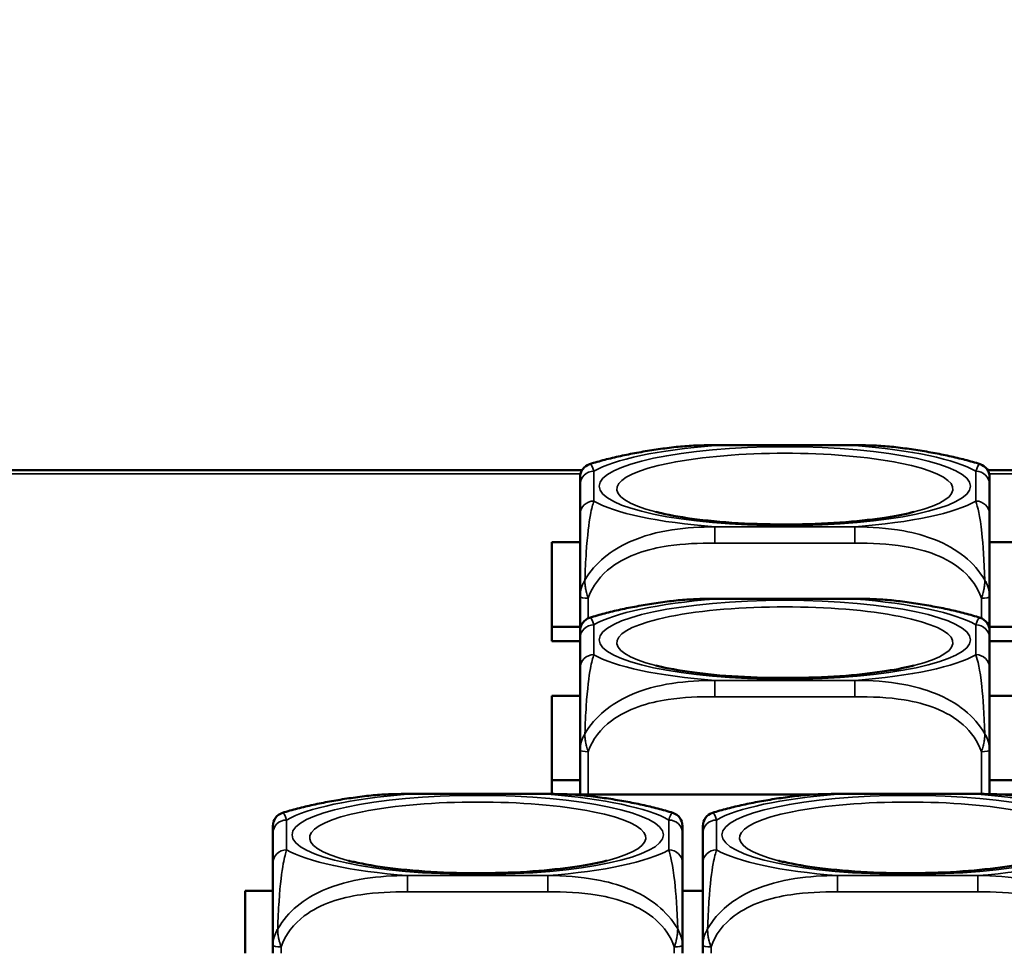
# Model space of a CAD drawing. Header units: inches. Extents: x 3.3 to 58.3, y 0.8 to 38.3.
# Tile 43 of 162: x 30.6 to 32.1, y 4 to 5.3. Entities that reach past the tile are written whole.
import ezdxf

# ---------------------------------------------------------------- set-up
doc = ezdxf.new("R2010")
doc.units = ezdxf.units.IN
doc.header["$MEASUREMENT"] = 0
for name, color, linetype, lineweight in [('Dimension (ANSI)', 7, 'Continuous', 25), ('Visible (ANSI)', 7, 'Continuous', 50), ('Visible Narrow (ANSI)', 7, 'Continuous', 35)]:
    doc.layers.add(name, color=color, linetype=linetype, lineweight=lineweight)
doc.styles.add('Note Text (ANSI)', font='tahoma.ttf')
doc.dimstyles.new('Default (ANSI)', dxfattribs={"dimtxt": 0.75, "dimasz": 0.098425, "dimexe": 0.125, "dimexo": 0.0625, "dimgap": 0.031496, "dimtad": 0, "dimtih": 1, "dimtoh": 1, "dimrnd": 1e-08, "dimzin": 4, "dimdsep": 46, "dimtxsty": 'Note Text (ANSI)', "dimcen": 0.09, "dimdle": 0.393701, "dimclrd": 256, "dimclre": 256, "dimclrt": 256, "dimadec": 0, "dimazin": 1, "dimtfac": 0.16, "dimtofl": 0, "dimtmove": 0, "dimatfit": 3, "dimfxl": 1, "dimtolj": 1, "dimtzin": 4, "dimlwd": -1, "dimlwe": -1, "dimarcsym": 0})

# ---------------------------------------------------------------- blocks, each defined once
blk = doc.blocks.new('*D5')
at = {"layer": 'Defpoints', "color": 0}
for p in [(42.8391, 9.2008), (21.1391, 4.6703), (42.8391, 4.6703)]:
    blk.add_point(p, dxfattribs=at)
at = {"layer": 'Dimension (ANSI)'}
for p, q in [((21.1391, 4.7328), (21.1391, 9.3258)), ((42.8391, 4.7328), (42.8391, 9.3258)), ((21.2375, 9.2008), (30.7235, 9.2008)), ((42.7406, 9.2008), (33.2546, 9.2008))]:
    blk.add_line(p, q, dxfattribs=at)
for points in [[(21.2375, 9.2172), (21.2375, 9.1844), (21.1391, 9.2008)], [(42.7406, 9.2172), (42.7406, 9.1844), (42.8391, 9.2008)]]:
    blk.add_solid(points, dxfattribs=at)
at = {"layer": 'Dimension (ANSI)', "insert": (30.755, 9.5914), "char_height": 0.75, "attachment_point": 1, "style": 'Note Text (ANSI)'}
blk.add_mtext('\\A1;21.70', dxfattribs=at)

msp = doc.modelspace()

# ---------------------------------------------------------------- linework, layer by layer
at = {"layer": 'Visible (ANSI)'}
for p, q in [((31.6498, 4.7118), (31.8521, 4.7118)), ((30.4334, 4.676), (31.4586, 4.676)), ((32.0434, 4.676), (32.2546, 4.676)), ((31.4557, 4.655), (31.4557, 4.612)), ((32.0462, 4.612), (32.0462, 4.655)), ((31.415, 4.4292), (31.415, 4.5719)), ((31.415, 4.5719), (31.4557, 4.5719)), ((32.0462, 4.5719), (32.0855, 4.5719)), ((31.4557, 4.4936), (31.4557, 4.4441)), ((31.6498, 4.4902), (31.8521, 4.4902)), ((32.0462, 4.4441), (32.0462, 4.4936)), ((31.4557, 4.4498), (31.415, 4.4498)), ((32.0855, 4.4498), (32.0462, 4.4498)), ((31.4557, 4.4334), (31.4557, 4.3904)), ((32.0462, 4.3904), (32.0462, 4.4334)), ((31.4557, 4.4292), (31.415, 4.4292)), ((32.0855, 4.4292), (32.0462, 4.4292)), ((31.415, 4.3504), (31.4557, 4.3504)), ((31.415, 4.2086), (31.415, 4.3504)), ((32.0462, 4.3504), (32.0855, 4.3504)), ((31.4557, 4.272), (31.4557, 4.2077)), ((32.0462, 4.2084), (32.0462, 4.272)), ((31.4557, 4.2283), (31.415, 4.2283)), ((32.0855, 4.2283), (32.0462, 4.2283)), ((31.2068, 4.2086), (31.4091, 4.2086)), ((31.7904, 4.2077), (31.4455, 4.2077)), ((31.8268, 4.2086), (32.0291, 4.2086)), ((32.0855, 4.2077), (32.0655, 4.2077)), ((31.0127, 4.1518), (31.0127, 4.1088)), ((31.6032, 4.1088), (31.6032, 4.1518)), ((31.6327, 4.1518), (31.6327, 4.1088)), ((30.9724, 3.9787), (30.9724, 4.0688)), ((30.9724, 4.0688), (31.0127, 4.0688)), ((31.6032, 4.0688), (31.6327, 4.0688)), ((31.0127, 3.9904), (31.0127, 3.9787)), ((31.6032, 3.9787), (31.6032, 3.9904)), ((31.6327, 3.9904), (31.6327, 3.9787))]:
    msp.add_line(p, q, dxfattribs=at)
for centre, start, end in [((31.4754, 4.6657), 107.6432, 180), ((32.0266, 4.6657), 0, 72.3568), ((31.4754, 4.4441), 107.6432, 180), ((32.0266, 4.4441), 0, 72.3568), ((31.0324, 4.1625), 107.6432, 180), ((31.5836, 4.1625), 0, 72.3568), ((31.6524, 4.1625), 107.6432, 180)]:
    msp.add_arc(centre, 0.0197, start, end, dxfattribs=at)
for points, knots in [([(31.5877, 4.7086), (31.579, 4.7075), (31.5705, 4.7063), (31.5537, 4.7038), (31.5455, 4.7024), (31.5294, 4.6995), (31.5216, 4.6979), (31.5062, 4.6945), (31.4986, 4.6927), (31.4838, 4.6888), (31.4766, 4.6868), (31.4694, 4.6845)], [3.667393, 3.667393, 3.667393, 3.667393, 3.7579435, 3.7579435, 3.8484939, 3.8484939, 3.9390443, 3.9390443, 4.0295947, 4.0295947, 4.1201451, 4.1201451, 4.1201451, 4.1201451]), ([(31.5877, 4.7086), (31.5919, 4.7091), (31.5961, 4.7095), (31.6045, 4.7103), (31.6086, 4.7106), (31.617, 4.7111), (31.6211, 4.7113), (31.6294, 4.7116), (31.6335, 4.7117), (31.6417, 4.7118), (31.6458, 4.7118), (31.6498, 4.7118)], [-0.408153, -0.408153, -0.408153, -0.408153, -0.3779132, -0.3779132, -0.3476733, -0.3476733, -0.3174335, -0.3174335, -0.2871936, -0.2871936, -0.2569537, -0.2569537, -0.2569537, -0.2569537]), ([(31.8521, 4.7118), (31.8562, 4.7118), (31.8603, 4.7118), (31.8684, 4.7117), (31.8726, 4.7116), (31.8808, 4.7113), (31.885, 4.7111), (31.8933, 4.7106), (31.8975, 4.7103), (31.9058, 4.7095), (31.91, 4.7091), (31.9142, 4.7086)], [0.2569517, 0.2569517, 0.2569517, 0.2569517, 0.2872237, 0.2872237, 0.3174956, 0.3174956, 0.3477676, 0.3477676, 0.3780395, 0.3780395, 0.4083115, 0.4083115, 0.4083115, 0.4083115]), ([(32.0325, 4.6845), (32.0254, 4.6868), (32.0181, 4.6888), (32.0033, 4.6927), (31.9958, 4.6945), (31.9804, 4.6979), (31.9725, 4.6995), (31.9564, 4.7024), (31.9482, 4.7038), (31.9315, 4.7063), (31.9229, 4.7075), (31.9142, 4.7086)], [2.1581559, 2.1581559, 2.1581559, 2.1581559, 2.2487063, 2.2487063, 2.3392567, 2.3392567, 2.4298072, 2.4298072, 2.5203576, 2.5203576, 2.610908, 2.610908, 2.610908, 2.610908]), ([(31.4557, 4.6657), (31.4557, 4.6657), (31.4557, 4.6655), (31.4557, 4.6652), (31.4557, 4.6638), (31.4557, 4.6598), (31.4557, 4.655)], [-0.469118, -0.469118, -0.469118, -0.469118, -0.427691, -0.427691, -0.427691, -0.2569517, -0.2569517, -0.2569517, -0.2569517]), ([(32.0462, 4.655), (32.0462, 4.66), (32.0462, 4.6643), (32.0462, 4.6654), (32.0462, 4.6656), (32.0462, 4.6657), (32.0462, 4.6657)], [0.2569537, 0.2569537, 0.2569537, 0.2569537, 0.4371919, 0.4371919, 0.4371919, 0.468946, 0.468946, 0.468946, 0.468946]), ([(31.9371, 4.6156), (31.9264, 4.6128), (31.9131, 4.6101), (31.8803, 4.605), (31.8604, 4.6026), (31.8163, 4.5991), (31.792, 4.598), (31.7423, 4.5973), (31.7169, 4.5977), (31.6684, 4.6002), (31.6453, 4.6022), (31.6048, 4.6073), (31.5871, 4.6104), (31.57, 4.6143), (31.5673, 4.6149), (31.5648, 4.6156)], [5.410065, 5.410065, 5.410065, 5.410065, 5.649234, 5.649234, 5.925689, 5.925689, 6.220276, 6.220276, 6.52089, 6.52089, 6.81919, 6.81919, 7.104492, 7.104492, 7.16119, 7.16119, 7.16119, 7.16119]), ([(31.4557, 4.612), (31.4557, 4.6069), (31.4557, 4.6009), (31.4557, 4.5921), (31.4557, 4.5806), (31.4557, 4.5638), (31.4557, 4.5383), (31.4557, 4.5251), (31.4557, 4.5097), (31.4557, 4.4936)], [0.2569537, 0.2569537, 0.2569537, 0.2569537, 0.4371919, 0.4371919, 0.4371919, 0.6739428, 0.6739428, 0.6739428, 0.7963818, 0.7963818, 0.7963818, 0.7963818]), ([(32.0462, 4.4936), (32.0462, 4.5127), (32.0462, 4.5308), (32.0462, 4.5454), (32.0462, 4.568), (32.0462, 4.583), (32.0462, 4.5935), (32.0462, 4.6015), (32.0462, 4.6072), (32.0462, 4.612)], [-0.7968224, -0.7968224, -0.7968224, -0.7968224, -0.6514613, -0.6514613, -0.6514613, -0.427691, -0.427691, -0.427691, -0.2569517, -0.2569517, -0.2569517, -0.2569517]), ([(31.5877, 4.487), (31.5919, 4.4875), (31.5961, 4.488), (31.6045, 4.4887), (31.6086, 4.489), (31.617, 4.4895), (31.6211, 4.4897), (31.6294, 4.49), (31.6335, 4.4901), (31.6417, 4.4902), (31.6458, 4.4902), (31.6498, 4.4902)], [-0.408153, -0.408153, -0.408153, -0.408153, -0.3779132, -0.3779132, -0.3476733, -0.3476733, -0.3174335, -0.3174335, -0.2871936, -0.2871936, -0.2569537, -0.2569537, -0.2569537, -0.2569537]), ([(31.8521, 4.4902), (31.8562, 4.4902), (31.8603, 4.4902), (31.8684, 4.4901), (31.8726, 4.49), (31.8808, 4.4897), (31.885, 4.4895), (31.8933, 4.489), (31.8975, 4.4887), (31.9058, 4.488), (31.91, 4.4875), (31.9142, 4.487)], [0.2569517, 0.2569517, 0.2569517, 0.2569517, 0.2872237, 0.2872237, 0.3174956, 0.3174956, 0.3477676, 0.3477676, 0.3780395, 0.3780395, 0.4083115, 0.4083115, 0.4083115, 0.4083115]), ([(31.5877, 4.487), (31.579, 4.4859), (31.5705, 4.4847), (31.5537, 4.4822), (31.5455, 4.4808), (31.5294, 4.4779), (31.5216, 4.4763), (31.5062, 4.473), (31.4986, 4.4711), (31.4838, 4.4673), (31.4766, 4.4652), (31.4694, 4.4629)], [3.667393, 3.667393, 3.667393, 3.667393, 3.7579435, 3.7579435, 3.8484939, 3.8484939, 3.9390443, 3.9390443, 4.0295947, 4.0295947, 4.1201451, 4.1201451, 4.1201451, 4.1201451]), ([(32.0325, 4.4629), (32.0254, 4.4652), (32.0181, 4.4673), (32.0033, 4.4711), (31.9958, 4.473), (31.9804, 4.4763), (31.9725, 4.4779), (31.9564, 4.4808), (31.9482, 4.4822), (31.9315, 4.4847), (31.9229, 4.4859), (31.9142, 4.487)], [2.1581559, 2.1581559, 2.1581559, 2.1581559, 2.2487063, 2.2487063, 2.3392567, 2.3392567, 2.4298072, 2.4298072, 2.5203576, 2.5203576, 2.610908, 2.610908, 2.610908, 2.610908]), ([(31.4557, 4.4441), (31.4557, 4.4441), (31.4557, 4.444), (31.4557, 4.4436), (31.4557, 4.4422), (31.4557, 4.4382), (31.4557, 4.4334)], [-0.469118, -0.469118, -0.469118, -0.469118, -0.427691, -0.427691, -0.427691, -0.2569517, -0.2569517, -0.2569517, -0.2569517]), ([(32.0462, 4.4334), (32.0462, 4.4385), (32.0462, 4.4427), (32.0462, 4.4438), (32.0462, 4.444), (32.0462, 4.4441), (32.0462, 4.4441)], [0.2569537, 0.2569537, 0.2569537, 0.2569537, 0.4371919, 0.4371919, 0.4371919, 0.468946, 0.468946, 0.468946, 0.468946]), ([(31.4557, 4.3904), (31.4557, 4.3853), (31.4557, 4.3793), (31.4557, 4.3705), (31.4557, 4.359), (31.4557, 4.3422), (31.4557, 4.3167), (31.4557, 4.3036), (31.4557, 4.2882), (31.4557, 4.272)], [0.2569537, 0.2569537, 0.2569537, 0.2569537, 0.4371919, 0.4371919, 0.4371919, 0.6739428, 0.6739428, 0.6739428, 0.7963818, 0.7963818, 0.7963818, 0.7963818]), ([(31.9371, 4.394), (31.9264, 4.3912), (31.9131, 4.3885), (31.8803, 4.3834), (31.8604, 4.381), (31.8163, 4.3775), (31.792, 4.3764), (31.7423, 4.3757), (31.7169, 4.3762), (31.6684, 4.3786), (31.6453, 4.3806), (31.6048, 4.3857), (31.5871, 4.3888), (31.57, 4.3927), (31.5673, 4.3933), (31.5648, 4.394)], [5.410065, 5.410065, 5.410065, 5.410065, 5.649234, 5.649234, 5.925689, 5.925689, 6.220276, 6.220276, 6.52089, 6.52089, 6.81919, 6.81919, 7.104492, 7.104492, 7.16119, 7.16119, 7.16119, 7.16119]), ([(32.0462, 4.272), (32.0462, 4.2911), (32.0462, 4.3092), (32.0462, 4.3238), (32.0462, 4.3464), (32.0462, 4.3614), (32.0462, 4.3719), (32.0462, 4.38), (32.0462, 4.3856), (32.0462, 4.3904)], [-0.7968224, -0.7968224, -0.7968224, -0.7968224, -0.6514613, -0.6514613, -0.6514613, -0.427691, -0.427691, -0.427691, -0.2569517, -0.2569517, -0.2569517, -0.2569517]), ([(31.1447, 4.2054), (31.136, 4.2043), (31.1275, 4.2031), (31.1107, 4.2006), (31.1025, 4.1992), (31.0864, 4.1963), (31.0786, 4.1947), (31.0632, 4.1913), (31.0556, 4.1895), (31.0408, 4.1856), (31.0336, 4.1836), (31.0264, 4.1813)], [3.667393, 3.667393, 3.667393, 3.667393, 3.7579435, 3.7579435, 3.8484939, 3.8484939, 3.9390443, 3.9390443, 4.0295947, 4.0295947, 4.1201451, 4.1201451, 4.1201451, 4.1201451]), ([(31.1447, 4.2054), (31.1489, 4.2059), (31.1531, 4.2063), (31.1615, 4.2071), (31.1656, 4.2074), (31.174, 4.2079), (31.1781, 4.2081), (31.1864, 4.2084), (31.1905, 4.2085), (31.1987, 4.2086), (31.2028, 4.2086), (31.2068, 4.2086)], [-0.408153, -0.408153, -0.408153, -0.408153, -0.3779132, -0.3779132, -0.3476733, -0.3476733, -0.3174335, -0.3174335, -0.2871936, -0.2871936, -0.2569537, -0.2569537, -0.2569537, -0.2569537]), ([(31.4091, 4.2086), (31.4132, 4.2086), (31.4173, 4.2086), (31.4254, 4.2085), (31.4296, 4.2084), (31.4378, 4.2081), (31.442, 4.2079), (31.4503, 4.2074), (31.4545, 4.2071), (31.4628, 4.2063), (31.467, 4.2059), (31.4712, 4.2054)], [0.2569517, 0.2569517, 0.2569517, 0.2569517, 0.2872237, 0.2872237, 0.3174956, 0.3174956, 0.3477676, 0.3477676, 0.3780395, 0.3780395, 0.4083115, 0.4083115, 0.4083115, 0.4083115]), ([(31.5895, 4.1813), (31.5824, 4.1836), (31.5751, 4.1856), (31.5603, 4.1895), (31.5528, 4.1913), (31.5374, 4.1947), (31.5295, 4.1963), (31.5134, 4.1992), (31.5052, 4.2006), (31.4885, 4.2031), (31.4799, 4.2043), (31.4712, 4.2054)], [2.1581559, 2.1581559, 2.1581559, 2.1581559, 2.2487063, 2.2487063, 2.3392567, 2.3392567, 2.4298072, 2.4298072, 2.5203576, 2.5203576, 2.610908, 2.610908, 2.610908, 2.610908]), ([(31.7647, 4.2054), (31.756, 4.2043), (31.7475, 4.2031), (31.7307, 4.2006), (31.7225, 4.1992), (31.7064, 4.1963), (31.6986, 4.1947), (31.6832, 4.1913), (31.6756, 4.1895), (31.6608, 4.1856), (31.6536, 4.1836), (31.6464, 4.1813)], [3.667393, 3.667393, 3.667393, 3.667393, 3.7579435, 3.7579435, 3.8484939, 3.8484939, 3.9390443, 3.9390443, 4.0295947, 4.0295947, 4.1201451, 4.1201451, 4.1201451, 4.1201451]), ([(31.7647, 4.2054), (31.7689, 4.2059), (31.7731, 4.2063), (31.7815, 4.2071), (31.7856, 4.2074), (31.794, 4.2079), (31.7981, 4.2081), (31.8064, 4.2084), (31.8105, 4.2085), (31.8187, 4.2086), (31.8228, 4.2086), (31.8268, 4.2086)], [-0.408153, -0.408153, -0.408153, -0.408153, -0.3779132, -0.3779132, -0.3476733, -0.3476733, -0.3174335, -0.3174335, -0.2871936, -0.2871936, -0.2569537, -0.2569537, -0.2569537, -0.2569537]), ([(32.0291, 4.2086), (32.0332, 4.2086), (32.0373, 4.2086), (32.0454, 4.2085), (32.0496, 4.2084), (32.0578, 4.2081), (32.062, 4.2079), (32.0703, 4.2074), (32.0745, 4.2071), (32.0828, 4.2063), (32.087, 4.2059), (32.0912, 4.2054)], [0.2569517, 0.2569517, 0.2569517, 0.2569517, 0.2872237, 0.2872237, 0.3174956, 0.3174956, 0.3477676, 0.3477676, 0.3780395, 0.3780395, 0.4083115, 0.4083115, 0.4083115, 0.4083115]), ([(31.0127, 4.1625), (31.0127, 4.1625), (31.0127, 4.1623), (31.0127, 4.162), (31.0127, 4.1606), (31.0127, 4.1566), (31.0127, 4.1518)], [-0.469118, -0.469118, -0.469118, -0.469118, -0.427691, -0.427691, -0.427691, -0.2569517, -0.2569517, -0.2569517, -0.2569517]), ([(31.6032, 4.1518), (31.6032, 4.1568), (31.6032, 4.161), (31.6032, 4.1622), (31.6032, 4.1624), (31.6032, 4.1625), (31.6032, 4.1625)], [0.2569537, 0.2569537, 0.2569537, 0.2569537, 0.4371919, 0.4371919, 0.4371919, 0.468946, 0.468946, 0.468946, 0.468946]), ([(31.6327, 4.1625), (31.6327, 4.1625), (31.6327, 4.1623), (31.6327, 4.162), (31.6327, 4.1606), (31.6327, 4.1566), (31.6327, 4.1518)], [-0.469118, -0.469118, -0.469118, -0.469118, -0.427691, -0.427691, -0.427691, -0.2569517, -0.2569517, -0.2569517, -0.2569517]), ([(31.0127, 4.1088), (31.0127, 4.1037), (31.0127, 4.0977), (31.0127, 4.0889), (31.0127, 4.0774), (31.0127, 4.0606), (31.0127, 4.0351), (31.0127, 4.0219), (31.0127, 4.0065), (31.0127, 3.9904)], [0.2569537, 0.2569537, 0.2569537, 0.2569537, 0.4371919, 0.4371919, 0.4371919, 0.6739428, 0.6739428, 0.6739428, 0.7963818, 0.7963818, 0.7963818, 0.7963818]), ([(31.4941, 4.1124), (31.4834, 4.1096), (31.4701, 4.1069), (31.4373, 4.1018), (31.4174, 4.0994), (31.3733, 4.0959), (31.349, 4.0948), (31.2993, 4.0941), (31.2739, 4.0945), (31.2254, 4.097), (31.2023, 4.099), (31.1618, 4.1041), (31.1441, 4.1072), (31.127, 4.1111), (31.1243, 4.1117), (31.1218, 4.1124)], [5.410065, 5.410065, 5.410065, 5.410065, 5.649234, 5.649234, 5.925689, 5.925689, 6.220276, 6.220276, 6.52089, 6.52089, 6.81919, 6.81919, 7.104492, 7.104492, 7.16119, 7.16119, 7.16119, 7.16119]), ([(31.6032, 3.9904), (31.6032, 4.0095), (31.6032, 4.0276), (31.6032, 4.0422), (31.6032, 4.0648), (31.6032, 4.0798), (31.6032, 4.0903), (31.6032, 4.0983), (31.6032, 4.104), (31.6032, 4.1088)], [-0.7968224, -0.7968224, -0.7968224, -0.7968224, -0.6514613, -0.6514613, -0.6514613, -0.427691, -0.427691, -0.427691, -0.2569517, -0.2569517, -0.2569517, -0.2569517]), ([(31.6327, 4.1088), (31.6327, 4.1037), (31.6327, 4.0977), (31.6327, 4.0889), (31.6327, 4.0774), (31.6327, 4.0606), (31.6327, 4.0351), (31.6327, 4.0219), (31.6327, 4.0065), (31.6327, 3.9904)], [0.2569537, 0.2569537, 0.2569537, 0.2569537, 0.4371919, 0.4371919, 0.4371919, 0.6739428, 0.6739428, 0.6739428, 0.7963818, 0.7963818, 0.7963818, 0.7963818]), ([(32.1141, 4.1124), (32.1034, 4.1096), (32.0901, 4.1069), (32.0573, 4.1018), (32.0374, 4.0994), (31.9933, 4.0959), (31.969, 4.0948), (31.9193, 4.0941), (31.8939, 4.0945), (31.8454, 4.097), (31.8223, 4.099), (31.7818, 4.1041), (31.7641, 4.1072), (31.747, 4.1111), (31.7443, 4.1117), (31.7418, 4.1124)], [5.410065, 5.410065, 5.410065, 5.410065, 5.649234, 5.649234, 5.925689, 5.925689, 6.220276, 6.220276, 6.52089, 6.52089, 6.81919, 6.81919, 7.104492, 7.104492, 7.16119, 7.16119, 7.16119, 7.16119])]:
    msp.add_open_spline(points, degree=3, knots=knots, dxfattribs=at)
at = {"layer": 'Visible Narrow (ANSI)'}
for p, q in [((31.6498, 4.7118), (31.6498, 4.7114)), ((31.6498, 4.7114), (31.8521, 4.7114)), ((31.8521, 4.7118), (31.8521, 4.7114)), ((31.4754, 4.6312), (31.4754, 4.6742)), ((32.0266, 4.6742), (32.0266, 4.6312)), ((31.4562, 4.6703), (30.4357, 4.6703)), ((32.2522, 4.6703), (32.0457, 4.6703)), ((31.8521, 4.5941), (31.6498, 4.5941)), ((31.6498, 4.5706), (31.6498, 4.5941)), ((31.8521, 4.5706), (31.8521, 4.5941)), ((31.6498, 4.5706), (31.8521, 4.5706)), ((31.4675, 4.4622), (31.4675, 4.4911)), ((31.6498, 4.4902), (31.6498, 4.4898)), ((31.6498, 4.4898), (31.8521, 4.4898)), ((31.8521, 4.4902), (31.8521, 4.4898)), ((32.0344, 4.4911), (32.0344, 4.4622)), ((31.4754, 4.4096), (31.4754, 4.4527)), ((32.0266, 4.4527), (32.0266, 4.4096)), ((31.8521, 4.3725), (31.6498, 4.3725)), ((31.6498, 4.349), (31.6498, 4.3725)), ((31.8521, 4.349), (31.8521, 4.3725)), ((31.6498, 4.349), (31.8521, 4.349)), ((31.4675, 4.2077), (31.4675, 4.2695)), ((32.0344, 4.2695), (32.0344, 4.2086)), ((31.2068, 4.2086), (31.2068, 4.2082)), ((31.2068, 4.2082), (31.4091, 4.2082)), ((31.4091, 4.2086), (31.4091, 4.2082)), ((31.8268, 4.2086), (31.8268, 4.2082)), ((31.8268, 4.2082), (32.0291, 4.2082)), ((32.0291, 4.2086), (32.0291, 4.2082)), ((31.0324, 4.128), (31.0324, 4.171)), ((31.5836, 4.171), (31.5836, 4.128)), ((31.6524, 4.128), (31.6524, 4.171)), ((31.4091, 4.0909), (31.2068, 4.0909)), ((31.2068, 4.0674), (31.2068, 4.0909)), ((31.4091, 4.0674), (31.4091, 4.0909)), ((32.0291, 4.0909), (31.8268, 4.0909)), ((31.8268, 4.0674), (31.8268, 4.0909)), ((32.0291, 4.0674), (32.0291, 4.0909)), ((31.2068, 4.0674), (31.4091, 4.0674)), ((31.8268, 4.0674), (32.0291, 4.0674)), ((31.0245, 3.9787), (31.0245, 3.9879)), ((31.5914, 3.9879), (31.5914, 3.9787)), ((31.6445, 3.9787), (31.6445, 3.9879))]:
    msp.add_line(p, q, dxfattribs=at)
for centre, major_axis, ratio, start_param, end_param in [((31.751, 4.6527), (-0.2936, 0), 0.21286, 5.064156, 5.931419), ((31.751, 4.6486), (-0.2424, 0), 0.21286, 2.446359, 6.978419), ((31.751, 4.6527), (0.2936, 0), 0.21286, 0.351767, 1.21903), ((31.4754, 4.655), (-0.0197, 0), 0.977083, 4.712389, 6.283185), ((32.0266, 4.655), (0.0197, 0), 0.977083, 0, 1.570796), ((31.4754, 4.612), (-0.0197, 0), 0.977083, 4.712389, 6.283185), ((31.751, 4.6527), (-0.2936, 0), 0.21286, 0.351767, 1.21903), ((31.751, 4.6527), (0.2936, 0), 0.21286, 5.064156, 5.931419), ((32.0266, 4.612), (0.0197, 0), 0.977083, 0, 1.570796), ((31.4675, 4.4936), (-0.0118, 0), 0.21286, 0, 1.570796), ((31.751, 4.4311), (-0.2936, 0), 0.21286, 5.064156, 5.931419), ((31.751, 4.4311), (0.2936, 0), 0.21286, 0.351767, 1.21903), ((32.0344, 4.4936), (0.0118, 0), 0.21286, 4.712389, 6.283185), ((31.751, 4.427), (-0.2424, 0), 0.21286, 2.446359, 6.978419), ((31.4754, 4.4334), (-0.0197, 0), 0.977083, 4.712389, 6.283185), ((32.0266, 4.4334), (0.0197, 0), 0.977083, 0, 1.570796), ((31.4754, 4.3904), (-0.0197, 0), 0.977083, 4.712389, 6.283185), ((31.751, 4.4311), (-0.2936, 0), 0.21286, 0.351767, 1.21903), ((31.751, 4.4311), (0.2936, 0), 0.21286, 5.064156, 5.931419), ((32.0266, 4.3904), (0.0197, 0), 0.977083, 0, 1.570796), ((31.4675, 4.272), (-0.0118, 0), 0.21286, 0, 1.570796), ((32.0344, 4.272), (0.0118, 0), 0.21286, 4.712389, 6.283185), ((31.308, 4.1495), (-0.2936, 0), 0.21286, 5.064156, 5.931419), ((31.308, 4.1495), (0.2936, 0), 0.21286, 0.351767, 1.21903), ((31.928, 4.1495), (-0.2936, 0), 0.21286, 5.064156, 5.931419), ((31.928, 4.1495), (0.2936, 0), 0.21286, 0.351767, 1.21903), ((31.308, 4.1454), (-0.2424, 0), 0.21286, 2.446359, 6.978419), ((31.928, 4.1454), (-0.2424, 0), 0.21286, 2.446359, 6.978419), ((31.0324, 4.1518), (-0.0197, 0), 0.977083, 4.712389, 6.283185), ((31.5836, 4.1518), (0.0197, 0), 0.977083, 0, 1.570796), ((31.6524, 4.1518), (-0.0197, 0), 0.977083, 4.712389, 6.283185), ((31.0324, 4.1088), (-0.0197, 0), 0.977083, 4.712389, 6.283185), ((31.308, 4.1495), (-0.2936, 0), 0.21286, 0.351767, 1.21903), ((31.308, 4.1495), (0.2936, 0), 0.21286, 5.064156, 5.931419), ((31.5836, 4.1088), (0.0197, 0), 0.977083, 0, 1.570796), ((31.6524, 4.1088), (-0.0197, 0), 0.977083, 4.712389, 6.283185), ((31.928, 4.1495), (-0.2936, 0), 0.21286, 0.351767, 1.21903), ((31.928, 4.1495), (0.2936, 0), 0.21286, 5.064156, 5.931419), ((31.0245, 3.9904), (-0.0118, 0), 0.21286, 0, 1.570796), ((31.5914, 3.9904), (0.0118, 0), 0.21286, 4.712389, 6.283185), ((31.6445, 3.9904), (-0.0118, 0), 0.21286, 0, 1.570796)]:
    msp.add_ellipse(centre, major_axis=major_axis, ratio=ratio, start_param=start_param, end_param=end_param, dxfattribs=at)
for centre in [(31.751, 4.6527), (31.751, 4.4311), (31.308, 4.1495), (31.928, 4.1495)]:
    msp.add_ellipse(centre, major_axis=(-0.2678, 0), ratio=0.21286, dxfattribs=at)
for points in [[(31.5877, 4.7086), (31.6085, 4.7113), (31.6291, 4.7119), (31.6498, 4.7114)], [(31.8521, 4.7114), (31.8726, 4.7117), (31.8936, 4.7113), (31.9145, 4.7087)], [(31.4754, 4.6742), (31.4737, 4.6805), (31.4715, 4.6854), (31.4694, 4.6846)], [(31.5877, 4.487), (31.6085, 4.4897), (31.6291, 4.4903), (31.6498, 4.4898)], [(31.8521, 4.4898), (31.8726, 4.4901), (31.8936, 4.4898), (31.9145, 4.4871)], [(31.4754, 4.4527), (31.4737, 4.4589), (31.4715, 4.4638), (31.4694, 4.463)], [(31.1447, 4.2054), (31.1655, 4.2081), (31.1861, 4.2087), (31.2068, 4.2082)], [(31.4091, 4.2082), (31.4296, 4.2085), (31.4506, 4.2081), (31.4715, 4.2055)], [(31.7647, 4.2054), (31.7855, 4.2081), (31.8061, 4.2087), (31.8268, 4.2082)], [(32.0291, 4.2082), (32.0496, 4.2085), (32.0706, 4.2081), (32.0915, 4.2055)], [(31.0324, 4.171), (31.0307, 4.1773), (31.0285, 4.1822), (31.0264, 4.1814)], [(31.6524, 4.171), (31.6507, 4.1773), (31.6485, 4.1822), (31.6464, 4.1814)]]:
    msp.add_open_spline(points, degree=3, dxfattribs=at)
for points, knots in [([(32.0325, 4.6845), (32.0321, 4.6846), (32.0317, 4.6845), (32.0296, 4.6832), (32.028, 4.6795), (32.0266, 4.6742)], [-0.468946, -0.468946, -0.468946, -0.468946, -0.427691, -0.427691, -0.2569537, -0.2569537, -0.2569537, -0.2569537]), ([(31.4626, 4.5171), (31.463, 4.5314), (31.4637, 4.5451), (31.4662, 4.5825), (31.4684, 4.5997), (31.4723, 4.6203), (31.474, 4.6265), (31.4754, 4.6312)], [-0.7478145, -0.7478145, -0.7478145, -0.7478145, -0.6493253, -0.6493253, -0.427691, -0.427691, -0.2569537, -0.2569537, -0.2569537, -0.2569537]), ([(32.0266, 4.6312), (32.029, 4.6227), (32.0323, 4.6109), (32.0369, 4.5685), (32.0385, 4.5453), (32.0394, 4.5171)], [0.2569517, 0.2569517, 0.2569517, 0.2569517, 0.5559983, 0.5559983, 0.7482818, 0.7482818, 0.7482818, 0.7482818]), ([(31.6498, 4.5941), (31.6093, 4.5937), (31.567, 4.5902), (31.5013, 4.5608), (31.4769, 4.5424), (31.4626, 4.5171)], [0.2569517, 0.2569517, 0.2569517, 0.2569517, 0.5559983, 0.5559983, 0.7482818, 0.7482818, 0.7482818, 0.7482818]), ([(32.0394, 4.5171), (32.0317, 4.5299), (32.0217, 4.5416), (31.9847, 4.5716), (31.953, 4.5825), (31.8987, 4.5924), (31.8755, 4.5941), (31.8521, 4.5941)], [-0.7478145, -0.7478145, -0.7478145, -0.7478145, -0.6493253, -0.6493253, -0.427691, -0.427691, -0.2569537, -0.2569537, -0.2569537, -0.2569537]), ([(31.4675, 4.4911), (31.4732, 4.5089), (31.4857, 4.5244), (31.5009, 4.5358), (31.5244, 4.5534), (31.5535, 4.5621), (31.5826, 4.5665), (31.6048, 4.5698), (31.6274, 4.5706), (31.6498, 4.5706)], [-0.7968224, -0.7968224, -0.7968224, -0.7968224, -0.6514613, -0.6514613, -0.6514613, -0.427691, -0.427691, -0.427691, -0.2569517, -0.2569517, -0.2569517, -0.2569517]), ([(31.8521, 4.5706), (31.8758, 4.5706), (31.8998, 4.5697), (31.9231, 4.5659), (31.9538, 4.5609), (31.9847, 4.5507), (32.0079, 4.5302), (32.02, 4.5195), (32.0296, 4.5062), (32.0344, 4.4911)], [0.2569537, 0.2569537, 0.2569537, 0.2569537, 0.4371919, 0.4371919, 0.4371919, 0.6739428, 0.6739428, 0.6739428, 0.7963818, 0.7963818, 0.7963818, 0.7963818]), ([(31.4626, 4.5171), (31.4617, 4.5157), (31.461, 4.5143), (31.4595, 4.5112), (31.4588, 4.5096), (31.4579, 4.507), (31.4576, 4.506), (31.4572, 4.5045), (31.4571, 4.504), (31.4567, 4.5027), (31.4566, 4.5019), (31.4562, 4.4999), (31.456, 4.4987), (31.4558, 4.4962), (31.4557, 4.4949), (31.4557, 4.4936)], [-0.00023197, -0.00023197, -0.00023197, -0.00023197, 0.00913095, 0.00913095, 0.01983142, 0.01983142, 0.02651922, 0.02651922, 0.02986312, 0.02986312, 0.03521335, 0.03521335, 0.04377373, 0.04377373, 0.0532704, 0.0532704, 0.0532704, 0.0532704]), ([(31.4675, 4.4911), (31.467, 4.4925), (31.4665, 4.4939), (31.4656, 4.4966), (31.4652, 4.498), (31.4646, 4.5002), (31.4644, 4.5011), (31.4641, 4.5025), (31.464, 4.503), (31.4637, 4.5047), (31.4635, 4.5058), (31.463, 4.5087), (31.4628, 4.5105), (31.4626, 4.5139), (31.4625, 4.5155), (31.4626, 4.5171)], [-0.0532704, -0.0532704, -0.0532704, -0.0532704, -0.04377373, -0.04377373, -0.03521335, -0.03521335, -0.02986312, -0.02986312, -0.02651922, -0.02651922, -0.01983142, -0.01983142, -0.00913095, -0.00913095, 0.00023197, 0.00023197, 0.00023197, 0.00023197]), ([(32.0394, 4.5171), (32.0394, 4.5155), (32.0394, 4.5139), (32.0391, 4.5105), (32.0389, 4.5087), (32.0385, 4.5058), (32.0383, 4.5047), (32.038, 4.503), (32.0378, 4.5025), (32.0375, 4.5011), (32.0373, 4.5002), (32.0367, 4.498), (32.0364, 4.4966), (32.0355, 4.4939), (32.035, 4.4925), (32.0344, 4.4911)], [-0.00023197, -0.00023197, -0.00023197, -0.00023197, 0.00913095, 0.00913095, 0.01983142, 0.01983142, 0.02651922, 0.02651922, 0.02986312, 0.02986312, 0.03521335, 0.03521335, 0.04377373, 0.04377373, 0.0532704, 0.0532704, 0.0532704, 0.0532704]), ([(32.0462, 4.4936), (32.0462, 4.4949), (32.0462, 4.4962), (32.0459, 4.4987), (32.0457, 4.4999), (32.0454, 4.5019), (32.0452, 4.5027), (32.0449, 4.504), (32.0448, 4.5045), (32.0443, 4.506), (32.044, 4.507), (32.0431, 4.5096), (32.0424, 4.5112), (32.041, 4.5143), (32.0402, 4.5157), (32.0394, 4.5171)], [-0.0532704, -0.0532704, -0.0532704, -0.0532704, -0.04377373, -0.04377373, -0.03521335, -0.03521335, -0.02986312, -0.02986312, -0.02651922, -0.02651922, -0.01983142, -0.01983142, -0.00913095, -0.00913095, 0.00023197, 0.00023197, 0.00023197, 0.00023197]), ([(32.0325, 4.4629), (32.0321, 4.463), (32.0317, 4.4629), (32.0296, 4.4616), (32.028, 4.458), (32.0266, 4.4527)], [-0.468946, -0.468946, -0.468946, -0.468946, -0.427691, -0.427691, -0.2569537, -0.2569537, -0.2569537, -0.2569537]), ([(31.4626, 4.2955), (31.463, 4.3098), (31.4637, 4.3235), (31.4662, 4.3609), (31.4684, 4.3781), (31.4723, 4.3987), (31.474, 4.4049), (31.4754, 4.4096)], [-0.7478145, -0.7478145, -0.7478145, -0.7478145, -0.6493253, -0.6493253, -0.427691, -0.427691, -0.2569537, -0.2569537, -0.2569537, -0.2569537]), ([(32.0266, 4.4096), (32.029, 4.4011), (32.0323, 4.3893), (32.0369, 4.3469), (32.0385, 4.3237), (32.0394, 4.2955)], [0.2569517, 0.2569517, 0.2569517, 0.2569517, 0.5559983, 0.5559983, 0.7482818, 0.7482818, 0.7482818, 0.7482818]), ([(31.6498, 4.3725), (31.6093, 4.3721), (31.567, 4.3686), (31.5013, 4.3392), (31.4769, 4.3208), (31.4626, 4.2955)], [0.2569517, 0.2569517, 0.2569517, 0.2569517, 0.5559983, 0.5559983, 0.7482818, 0.7482818, 0.7482818, 0.7482818]), ([(32.0394, 4.2955), (32.0317, 4.3083), (32.0217, 4.32), (31.9847, 4.35), (31.953, 4.3609), (31.8987, 4.3709), (31.8755, 4.3725), (31.8521, 4.3725)], [-0.7478145, -0.7478145, -0.7478145, -0.7478145, -0.6493253, -0.6493253, -0.427691, -0.427691, -0.2569537, -0.2569537, -0.2569537, -0.2569537]), ([(31.4675, 4.2695), (31.4732, 4.2873), (31.4857, 4.3028), (31.5009, 4.3142), (31.5244, 4.3318), (31.5535, 4.3406), (31.5826, 4.3449), (31.6048, 4.3482), (31.6274, 4.349), (31.6498, 4.349)], [-0.7968224, -0.7968224, -0.7968224, -0.7968224, -0.6514613, -0.6514613, -0.6514613, -0.427691, -0.427691, -0.427691, -0.2569517, -0.2569517, -0.2569517, -0.2569517]), ([(31.8521, 4.349), (31.8758, 4.349), (31.8998, 4.3481), (31.9231, 4.3443), (31.9538, 4.3393), (31.9847, 4.3291), (32.0079, 4.3086), (32.02, 4.298), (32.0296, 4.2846), (32.0344, 4.2695)], [0.2569537, 0.2569537, 0.2569537, 0.2569537, 0.4371919, 0.4371919, 0.4371919, 0.6739428, 0.6739428, 0.6739428, 0.7963818, 0.7963818, 0.7963818, 0.7963818]), ([(31.4626, 4.2955), (31.4617, 4.2941), (31.461, 4.2927), (31.4595, 4.2896), (31.4588, 4.288), (31.4579, 4.2854), (31.4576, 4.2844), (31.4572, 4.2829), (31.4571, 4.2824), (31.4567, 4.2811), (31.4566, 4.2803), (31.4562, 4.2783), (31.456, 4.2771), (31.4558, 4.2746), (31.4557, 4.2733), (31.4557, 4.272)], [-0.00023197, -0.00023197, -0.00023197, -0.00023197, 0.00913095, 0.00913095, 0.01983142, 0.01983142, 0.02651922, 0.02651922, 0.02986312, 0.02986312, 0.03521335, 0.03521335, 0.04377373, 0.04377373, 0.0532704, 0.0532704, 0.0532704, 0.0532704]), ([(31.4675, 4.2695), (31.467, 4.2709), (31.4665, 4.2723), (31.4656, 4.2751), (31.4652, 4.2764), (31.4646, 4.2786), (31.4644, 4.2795), (31.4641, 4.2809), (31.464, 4.2814), (31.4637, 4.2831), (31.4635, 4.2842), (31.463, 4.2871), (31.4628, 4.2889), (31.4626, 4.2923), (31.4625, 4.2939), (31.4626, 4.2955)], [-0.0532704, -0.0532704, -0.0532704, -0.0532704, -0.04377373, -0.04377373, -0.03521335, -0.03521335, -0.02986312, -0.02986312, -0.02651922, -0.02651922, -0.01983142, -0.01983142, -0.00913095, -0.00913095, 0.00023197, 0.00023197, 0.00023197, 0.00023197]), ([(32.0394, 4.2955), (32.0394, 4.2939), (32.0394, 4.2923), (32.0391, 4.2889), (32.0389, 4.2871), (32.0385, 4.2842), (32.0383, 4.2831), (32.038, 4.2814), (32.0378, 4.2809), (32.0375, 4.2795), (32.0373, 4.2786), (32.0367, 4.2764), (32.0364, 4.2751), (32.0355, 4.2723), (32.035, 4.2709), (32.0344, 4.2695)], [-0.00023197, -0.00023197, -0.00023197, -0.00023197, 0.00913095, 0.00913095, 0.01983142, 0.01983142, 0.02651922, 0.02651922, 0.02986312, 0.02986312, 0.03521335, 0.03521335, 0.04377373, 0.04377373, 0.0532704, 0.0532704, 0.0532704, 0.0532704]), ([(32.0462, 4.272), (32.0462, 4.2733), (32.0462, 4.2746), (32.0459, 4.2771), (32.0457, 4.2783), (32.0454, 4.2803), (32.0452, 4.2811), (32.0449, 4.2824), (32.0448, 4.2829), (32.0443, 4.2844), (32.044, 4.2854), (32.0431, 4.288), (32.0424, 4.2896), (32.041, 4.2927), (32.0402, 4.2941), (32.0394, 4.2955)], [-0.0532704, -0.0532704, -0.0532704, -0.0532704, -0.04377373, -0.04377373, -0.03521335, -0.03521335, -0.02986312, -0.02986312, -0.02651922, -0.02651922, -0.01983142, -0.01983142, -0.00913095, -0.00913095, 0.00023197, 0.00023197, 0.00023197, 0.00023197]), ([(31.5895, 4.1813), (31.5891, 4.1814), (31.5887, 4.1813), (31.5866, 4.18), (31.585, 4.1763), (31.5836, 4.171)], [-0.468946, -0.468946, -0.468946, -0.468946, -0.427691, -0.427691, -0.2569537, -0.2569537, -0.2569537, -0.2569537]), ([(31.0196, 4.0139), (31.02, 4.0282), (31.0207, 4.0419), (31.0232, 4.0793), (31.0254, 4.0965), (31.0293, 4.1171), (31.031, 4.1233), (31.0324, 4.128)], [-0.7478145, -0.7478145, -0.7478145, -0.7478145, -0.6493253, -0.6493253, -0.427691, -0.427691, -0.2569537, -0.2569537, -0.2569537, -0.2569537]), ([(31.5836, 4.128), (31.586, 4.1195), (31.5893, 4.1077), (31.5939, 4.0653), (31.5955, 4.0421), (31.5964, 4.0139)], [0.2569517, 0.2569517, 0.2569517, 0.2569517, 0.5559983, 0.5559983, 0.7482818, 0.7482818, 0.7482818, 0.7482818]), ([(31.6396, 4.0139), (31.64, 4.0282), (31.6407, 4.0419), (31.6432, 4.0793), (31.6454, 4.0965), (31.6493, 4.1171), (31.651, 4.1233), (31.6524, 4.128)], [-0.7478145, -0.7478145, -0.7478145, -0.7478145, -0.6493253, -0.6493253, -0.427691, -0.427691, -0.2569537, -0.2569537, -0.2569537, -0.2569537]), ([(31.2068, 4.0909), (31.1663, 4.0905), (31.124, 4.087), (31.0583, 4.0576), (31.0339, 4.0392), (31.0196, 4.0139)], [0.2569517, 0.2569517, 0.2569517, 0.2569517, 0.5559983, 0.5559983, 0.7482818, 0.7482818, 0.7482818, 0.7482818]), ([(31.5964, 4.0139), (31.5887, 4.0267), (31.5787, 4.0384), (31.5417, 4.0684), (31.51, 4.0793), (31.4557, 4.0892), (31.4325, 4.0909), (31.4091, 4.0909)], [-0.7478145, -0.7478145, -0.7478145, -0.7478145, -0.6493253, -0.6493253, -0.427691, -0.427691, -0.2569537, -0.2569537, -0.2569537, -0.2569537]), ([(31.8268, 4.0909), (31.7863, 4.0905), (31.744, 4.087), (31.6783, 4.0576), (31.6539, 4.0392), (31.6396, 4.0139)], [0.2569517, 0.2569517, 0.2569517, 0.2569517, 0.5559983, 0.5559983, 0.7482818, 0.7482818, 0.7482818, 0.7482818]), ([(32.2164, 4.0139), (32.2087, 4.0267), (32.1987, 4.0384), (32.1617, 4.0684), (32.13, 4.0793), (32.0757, 4.0892), (32.0525, 4.0909), (32.0291, 4.0909)], [-0.7478145, -0.7478145, -0.7478145, -0.7478145, -0.6493253, -0.6493253, -0.427691, -0.427691, -0.2569537, -0.2569537, -0.2569537, -0.2569537]), ([(31.0245, 3.9879), (31.0302, 4.0057), (31.0427, 4.0212), (31.0579, 4.0326), (31.0814, 4.0502), (31.1105, 4.0589), (31.1396, 4.0633), (31.1618, 4.0666), (31.1844, 4.0674), (31.2068, 4.0674)], [-0.7968224, -0.7968224, -0.7968224, -0.7968224, -0.6514613, -0.6514613, -0.6514613, -0.427691, -0.427691, -0.427691, -0.2569517, -0.2569517, -0.2569517, -0.2569517]), ([(31.4091, 4.0674), (31.4328, 4.0674), (31.4568, 4.0665), (31.4801, 4.0627), (31.5108, 4.0577), (31.5417, 4.0475), (31.5649, 4.027), (31.577, 4.0163), (31.5866, 4.003), (31.5914, 3.9879)], [0.2569537, 0.2569537, 0.2569537, 0.2569537, 0.4371919, 0.4371919, 0.4371919, 0.6739428, 0.6739428, 0.6739428, 0.7963818, 0.7963818, 0.7963818, 0.7963818]), ([(31.6445, 3.9879), (31.6502, 4.0057), (31.6627, 4.0212), (31.6779, 4.0326), (31.7014, 4.0502), (31.7305, 4.0589), (31.7596, 4.0633), (31.7818, 4.0666), (31.8044, 4.0674), (31.8268, 4.0674)], [-0.7968224, -0.7968224, -0.7968224, -0.7968224, -0.6514613, -0.6514613, -0.6514613, -0.427691, -0.427691, -0.427691, -0.2569517, -0.2569517, -0.2569517, -0.2569517]), ([(32.0291, 4.0674), (32.0528, 4.0674), (32.0768, 4.0665), (32.1001, 4.0627), (32.1308, 4.0577), (32.1617, 4.0475), (32.1849, 4.027), (32.197, 4.0163), (32.2066, 4.003), (32.2114, 3.9879)], [0.2569537, 0.2569537, 0.2569537, 0.2569537, 0.4371919, 0.4371919, 0.4371919, 0.6739428, 0.6739428, 0.6739428, 0.7963818, 0.7963818, 0.7963818, 0.7963818]), ([(31.0196, 4.0139), (31.0187, 4.0125), (31.018, 4.0111), (31.0165, 4.008), (31.0158, 4.0064), (31.0149, 4.0038), (31.0146, 4.0028), (31.0142, 4.0013), (31.0141, 4.0008), (31.0137, 3.9995), (31.0136, 3.9987), (31.0132, 3.9967), (31.013, 3.9955), (31.0128, 3.993), (31.0127, 3.9917), (31.0127, 3.9904)], [-0.00023197, -0.00023197, -0.00023197, -0.00023197, 0.00913095, 0.00913095, 0.01983142, 0.01983142, 0.02651922, 0.02651922, 0.02986312, 0.02986312, 0.03521335, 0.03521335, 0.04377373, 0.04377373, 0.0532704, 0.0532704, 0.0532704, 0.0532704]), ([(31.0245, 3.9879), (31.024, 3.9893), (31.0235, 3.9907), (31.0226, 3.9934), (31.0222, 3.9948), (31.0216, 3.997), (31.0214, 3.9979), (31.0211, 3.9993), (31.021, 3.9998), (31.0207, 4.0015), (31.0205, 4.0026), (31.02, 4.0055), (31.0198, 4.0073), (31.0196, 4.0107), (31.0195, 4.0123), (31.0196, 4.0139)], [-0.0532704, -0.0532704, -0.0532704, -0.0532704, -0.04377373, -0.04377373, -0.03521335, -0.03521335, -0.02986312, -0.02986312, -0.02651922, -0.02651922, -0.01983142, -0.01983142, -0.00913095, -0.00913095, 0.00023197, 0.00023197, 0.00023197, 0.00023197]), ([(31.5964, 4.0139), (31.5964, 4.0123), (31.5964, 4.0107), (31.5961, 4.0073), (31.5959, 4.0055), (31.5955, 4.0026), (31.5953, 4.0015), (31.595, 3.9998), (31.5948, 3.9993), (31.5945, 3.9979), (31.5943, 3.997), (31.5937, 3.9948), (31.5934, 3.9934), (31.5925, 3.9907), (31.592, 3.9893), (31.5914, 3.9879)], [-0.00023197, -0.00023197, -0.00023197, -0.00023197, 0.00913095, 0.00913095, 0.01983142, 0.01983142, 0.02651922, 0.02651922, 0.02986312, 0.02986312, 0.03521335, 0.03521335, 0.04377373, 0.04377373, 0.0532704, 0.0532704, 0.0532704, 0.0532704]), ([(31.6032, 3.9904), (31.6032, 3.9917), (31.6032, 3.993), (31.6029, 3.9955), (31.6027, 3.9967), (31.6024, 3.9987), (31.6022, 3.9995), (31.6019, 4.0008), (31.6018, 4.0013), (31.6013, 4.0028), (31.601, 4.0038), (31.6001, 4.0064), (31.5994, 4.008), (31.598, 4.0111), (31.5972, 4.0125), (31.5964, 4.0139)], [-0.0532704, -0.0532704, -0.0532704, -0.0532704, -0.04377373, -0.04377373, -0.03521335, -0.03521335, -0.02986312, -0.02986312, -0.02651922, -0.02651922, -0.01983142, -0.01983142, -0.00913095, -0.00913095, 0.00023197, 0.00023197, 0.00023197, 0.00023197]), ([(31.6396, 4.0139), (31.6387, 4.0125), (31.638, 4.0111), (31.6365, 4.008), (31.6358, 4.0064), (31.6349, 4.0038), (31.6346, 4.0028), (31.6342, 4.0013), (31.6341, 4.0008), (31.6337, 3.9995), (31.6336, 3.9987), (31.6332, 3.9967), (31.633, 3.9955), (31.6328, 3.993), (31.6327, 3.9917), (31.6327, 3.9904)], [-0.00023197, -0.00023197, -0.00023197, -0.00023197, 0.00913095, 0.00913095, 0.01983142, 0.01983142, 0.02651922, 0.02651922, 0.02986312, 0.02986312, 0.03521335, 0.03521335, 0.04377373, 0.04377373, 0.0532704, 0.0532704, 0.0532704, 0.0532704]), ([(31.6445, 3.9879), (31.644, 3.9893), (31.6435, 3.9907), (31.6426, 3.9934), (31.6422, 3.9948), (31.6416, 3.997), (31.6414, 3.9979), (31.6411, 3.9993), (31.641, 3.9998), (31.6407, 4.0015), (31.6405, 4.0026), (31.64, 4.0055), (31.6398, 4.0073), (31.6396, 4.0107), (31.6395, 4.0123), (31.6396, 4.0139)], [-0.0532704, -0.0532704, -0.0532704, -0.0532704, -0.04377373, -0.04377373, -0.03521335, -0.03521335, -0.02986312, -0.02986312, -0.02651922, -0.02651922, -0.01983142, -0.01983142, -0.00913095, -0.00913095, 0.00023197, 0.00023197, 0.00023197, 0.00023197])]:
    msp.add_open_spline(points, degree=3, knots=knots, dxfattribs=at)

# ---------------------------------------------------------------- dimensions: what is measured, and where the dimension line sits
at = {"layer": 'Dimension (ANSI)'}
dim = msp.add_linear_dim(base=(42.8391, 9.2008), p1=(21.1391, 4.6703), p2=(42.8391, 4.6703), angle=180, dimstyle='Default (ANSI)', override={"dimtih": 0, "dimtoh": 0, "dimdec": 2, "dimtp": 0, "dimtm": 0, "dimtdec": 2, "dimatfit": 1}, dxfattribs=at)
dim.commit()
dim.dimension.update_dxf_attribs({"geometry": '*D5', "text_midpoint": (31.9891, 9.2008), "dimtype": 160})

doc.saveas('drawing.dxf')
